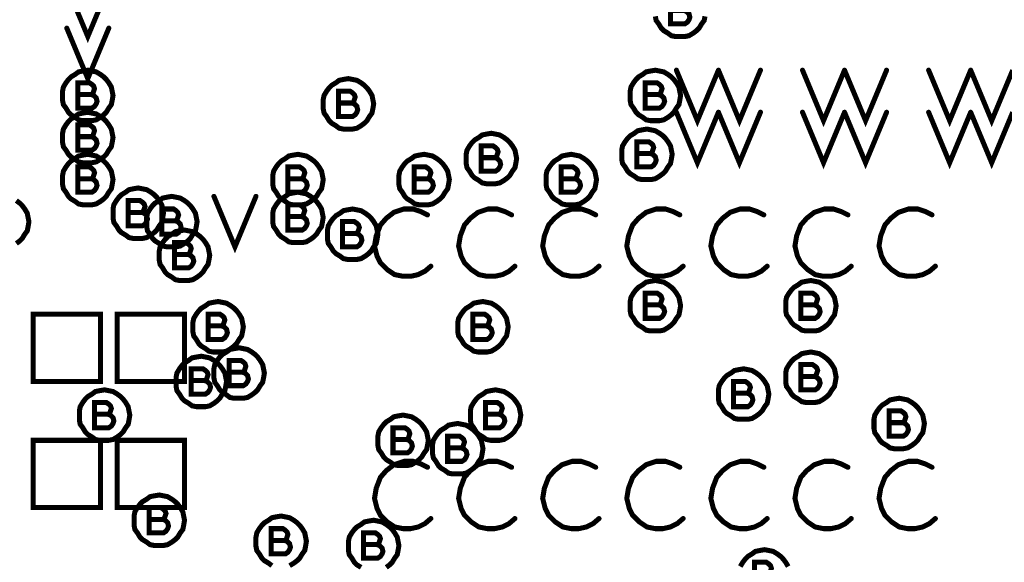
# Model space of a CAD drawing. Extents: x 28 to 61, y 24.9 to 46.
# Tile 48 of 96: x 36.724 to 37.895, y 33.005 to 33.65. Entities that reach past the tile are written whole.
import ezdxf

# ---------------------------------------------------------------- set-up
doc = ezdxf.new("R2010")
doc.units = 0
doc.layers.add('1', color=2, linetype='CONTINUOUS')

msp = doc.modelspace()

# ---------------------------------------------------------------- linework, layer by layer
at = {"layer": '1', "const_width": 0.006}
for points in [[(36.78, 33.69), (36.805, 33.63), (36.83, 33.69)], [(37.514, 33.661), (37.516, 33.662), (37.517, 33.665), (37.518, 33.668), (37.517, 33.671), (37.515, 33.673), (37.512, 33.675), (37.498, 33.675), (37.498, 33.645), (37.515, 33.645), (37.518, 33.647), (37.52, 33.65), (37.521, 33.653), (37.52, 33.657), (37.517, 33.66), (37.514, 33.661), (37.498, 33.661)], [(37.48, 33.654), (37.481, 33.649), (37.484, 33.645), (37.487, 33.64), (37.49, 33.637), (37.495, 33.634), (37.499, 33.631), (37.504, 33.63), (37.51, 33.63), (37.515, 33.63), (37.52, 33.631), (37.525, 33.634), (37.529, 33.637), (37.532, 33.64), (37.535, 33.645), (37.538, 33.649), (37.539, 33.654)], [(36.78, 33.64), (36.805, 33.58), (36.83, 33.64)], [(36.835, 33.56), (36.834, 33.565), (36.833, 33.57), (36.83, 33.575), (36.827, 33.579), (36.824, 33.582), (36.82, 33.585), (36.815, 33.588), (36.81, 33.589), (36.805, 33.59), (36.799, 33.589), (36.794, 33.588), (36.79, 33.585), (36.785, 33.582), (36.782, 33.579), (36.779, 33.575), (36.776, 33.57), (36.775, 33.565), (36.775, 33.56), (36.775, 33.554), (36.776, 33.549), (36.779, 33.545), (36.782, 33.54), (36.785, 33.537), (36.79, 33.534), (36.794, 33.531), (36.799, 33.53), (36.805, 33.53), (36.81, 33.53), (36.815, 33.531), (36.82, 33.534), (36.824, 33.537), (36.827, 33.54), (36.83, 33.545), (36.833, 33.549), (36.834, 33.554), (36.835, 33.56)], [(37.51, 33.56), (37.509, 33.565), (37.508, 33.57), (37.505, 33.575), (37.502, 33.579), (37.499, 33.582), (37.495, 33.585), (37.49, 33.588), (37.485, 33.589), (37.48, 33.59), (37.474, 33.589), (37.469, 33.588), (37.465, 33.585), (37.46, 33.582), (37.457, 33.579), (37.454, 33.575), (37.451, 33.57), (37.45, 33.565), (37.45, 33.56), (37.45, 33.554), (37.451, 33.549), (37.454, 33.545), (37.457, 33.54), (37.46, 33.537), (37.465, 33.534), (37.469, 33.531), (37.474, 33.53), (37.48, 33.53), (37.485, 33.53), (37.49, 33.531), (37.495, 33.534), (37.499, 33.537), (37.502, 33.54), (37.505, 33.545), (37.508, 33.549), (37.509, 33.554), (37.51, 33.56)], [(37.505, 33.59), (37.53, 33.53), (37.555, 33.59)], [(37.555, 33.59), (37.58, 33.53), (37.605, 33.59)], [(37.655, 33.59), (37.68, 33.53), (37.705, 33.59)], [(37.705, 33.59), (37.73, 33.53), (37.755, 33.59)], [(37.805, 33.59), (37.83, 33.53), (37.855, 33.59)], [(37.855, 33.59), (37.88, 33.53), (37.905, 33.59)], [(36.809, 33.561), (36.811, 33.562), (36.812, 33.565), (36.813, 33.568), (36.812, 33.571), (36.81, 33.573), (36.807, 33.575), (36.793, 33.575), (36.793, 33.545), (36.81, 33.545), (36.813, 33.547), (36.815, 33.55), (36.816, 33.553), (36.815, 33.557), (36.812, 33.56), (36.809, 33.561), (36.793, 33.561)], [(37.145, 33.55), (37.144, 33.555), (37.143, 33.56), (37.14, 33.565), (37.137, 33.569), (37.134, 33.572), (37.13, 33.575), (37.125, 33.578), (37.12, 33.579), (37.115, 33.58), (37.109, 33.579), (37.104, 33.578), (37.1, 33.575), (37.095, 33.572), (37.092, 33.569), (37.089, 33.565), (37.086, 33.56), (37.085, 33.555), (37.085, 33.55), (37.085, 33.544), (37.086, 33.539), (37.089, 33.535), (37.092, 33.53), (37.095, 33.527), (37.1, 33.524), (37.104, 33.521), (37.109, 33.52), (37.115, 33.52), (37.12, 33.52), (37.125, 33.521), (37.13, 33.524), (37.134, 33.527), (37.137, 33.53), (37.14, 33.535), (37.143, 33.539), (37.144, 33.544), (37.145, 33.55)], [(37.484, 33.561), (37.486, 33.562), (37.487, 33.565), (37.488, 33.568), (37.487, 33.571), (37.485, 33.573), (37.482, 33.575), (37.468, 33.575), (37.468, 33.545), (37.485, 33.545), (37.488, 33.547), (37.49, 33.55), (37.491, 33.553), (37.49, 33.557), (37.487, 33.56), (37.484, 33.561), (37.468, 33.561)], [(37.119, 33.551), (37.121, 33.552), (37.122, 33.555), (37.123, 33.558), (37.122, 33.561), (37.12, 33.563), (37.117, 33.565), (37.103, 33.565), (37.103, 33.535), (37.12, 33.535), (37.123, 33.537), (37.125, 33.54), (37.126, 33.543), (37.125, 33.547), (37.122, 33.55), (37.119, 33.551), (37.103, 33.551)], [(36.835, 33.51), (36.834, 33.515), (36.833, 33.52), (36.83, 33.525), (36.827, 33.529), (36.824, 33.532), (36.82, 33.535), (36.815, 33.538), (36.81, 33.539), (36.805, 33.54), (36.799, 33.539), (36.794, 33.538), (36.79, 33.535), (36.785, 33.532), (36.782, 33.529), (36.779, 33.525), (36.776, 33.52), (36.775, 33.515), (36.775, 33.51), (36.775, 33.504), (36.776, 33.499), (36.779, 33.495), (36.782, 33.49), (36.785, 33.487), (36.79, 33.484), (36.794, 33.481), (36.799, 33.48), (36.805, 33.48), (36.81, 33.48), (36.815, 33.481), (36.82, 33.484), (36.824, 33.487), (36.827, 33.49), (36.83, 33.495), (36.833, 33.499), (36.834, 33.504), (36.835, 33.51)], [(37.505, 33.54), (37.53, 33.48), (37.555, 33.54)], [(37.555, 33.54), (37.58, 33.48), (37.605, 33.54)], [(37.655, 33.54), (37.68, 33.48), (37.705, 33.54)], [(37.705, 33.54), (37.73, 33.48), (37.755, 33.54)], [(37.805, 33.54), (37.83, 33.48), (37.855, 33.54)], [(37.855, 33.54), (37.88, 33.48), (37.905, 33.54)], [(36.809, 33.511), (36.811, 33.512), (36.812, 33.515), (36.813, 33.518), (36.812, 33.521), (36.81, 33.523), (36.807, 33.525), (36.793, 33.525), (36.793, 33.495), (36.81, 33.495), (36.813, 33.497), (36.815, 33.5), (36.816, 33.503), (36.815, 33.507), (36.812, 33.51), (36.809, 33.511), (36.793, 33.511)], [(37.315, 33.485), (37.314, 33.49), (37.313, 33.495), (37.31, 33.5), (37.307, 33.504), (37.304, 33.507), (37.3, 33.51), (37.295, 33.513), (37.29, 33.514), (37.285, 33.515), (37.279, 33.514), (37.274, 33.513), (37.27, 33.51), (37.265, 33.507), (37.262, 33.504), (37.259, 33.5), (37.256, 33.495), (37.255, 33.49), (37.255, 33.485), (37.255, 33.479), (37.256, 33.474), (37.259, 33.47), (37.262, 33.465), (37.265, 33.462), (37.27, 33.459), (37.274, 33.456), (37.279, 33.455), (37.285, 33.455), (37.29, 33.455), (37.295, 33.456), (37.3, 33.459), (37.304, 33.462), (37.307, 33.465), (37.31, 33.47), (37.313, 33.474), (37.314, 33.479), (37.315, 33.485)], [(37.5, 33.49), (37.499, 33.495), (37.498, 33.5), (37.495, 33.505), (37.492, 33.509), (37.489, 33.512), (37.485, 33.515), (37.48, 33.518), (37.475, 33.519), (37.47, 33.52), (37.464, 33.519), (37.459, 33.518), (37.455, 33.515), (37.45, 33.512), (37.447, 33.509), (37.444, 33.505), (37.441, 33.5), (37.44, 33.495), (37.44, 33.49), (37.44, 33.484), (37.441, 33.479), (37.444, 33.475), (37.447, 33.47), (37.45, 33.467), (37.455, 33.464), (37.459, 33.461), (37.464, 33.46), (37.47, 33.46), (37.475, 33.46), (37.48, 33.461), (37.485, 33.464), (37.489, 33.467), (37.492, 33.47), (37.495, 33.475), (37.498, 33.479), (37.499, 33.484), (37.5, 33.49)], [(37.289, 33.486), (37.291, 33.487), (37.292, 33.49), (37.293, 33.493), (37.292, 33.496), (37.29, 33.498), (37.287, 33.5), (37.273, 33.5), (37.273, 33.47), (37.29, 33.47), (37.293, 33.472), (37.295, 33.475), (37.296, 33.478), (37.295, 33.482), (37.292, 33.485), (37.289, 33.486), (37.273, 33.486)], [(37.474, 33.491), (37.476, 33.492), (37.477, 33.495), (37.478, 33.498), (37.477, 33.501), (37.475, 33.503), (37.472, 33.505), (37.458, 33.505), (37.458, 33.475), (37.475, 33.475), (37.478, 33.477), (37.48, 33.48), (37.481, 33.483), (37.48, 33.487), (37.477, 33.49), (37.474, 33.491), (37.458, 33.491)], [(36.835, 33.46), (36.834, 33.465), (36.833, 33.47), (36.83, 33.475), (36.827, 33.479), (36.824, 33.482), (36.82, 33.485), (36.815, 33.488), (36.81, 33.489), (36.805, 33.49), (36.799, 33.489), (36.794, 33.488), (36.79, 33.485), (36.785, 33.482), (36.782, 33.479), (36.779, 33.475), (36.776, 33.47), (36.775, 33.465), (36.775, 33.46), (36.775, 33.454), (36.776, 33.449), (36.779, 33.445), (36.782, 33.44), (36.785, 33.437), (36.79, 33.434), (36.794, 33.431), (36.799, 33.43), (36.805, 33.43), (36.81, 33.43), (36.815, 33.431), (36.82, 33.434), (36.824, 33.437), (36.827, 33.44), (36.83, 33.445), (36.833, 33.449), (36.834, 33.454), (36.835, 33.46)], [(37.085, 33.46), (37.084, 33.465), (37.083, 33.47), (37.08, 33.475), (37.077, 33.479), (37.074, 33.482), (37.07, 33.485), (37.065, 33.488), (37.06, 33.489), (37.055, 33.49), (37.049, 33.489), (37.044, 33.488), (37.04, 33.485), (37.035, 33.482), (37.032, 33.479), (37.029, 33.475), (37.026, 33.47), (37.025, 33.465), (37.025, 33.46), (37.025, 33.454), (37.026, 33.449), (37.029, 33.445), (37.032, 33.44), (37.035, 33.437), (37.04, 33.434), (37.044, 33.431), (37.049, 33.43), (37.055, 33.43), (37.06, 33.43), (37.065, 33.431), (37.07, 33.434), (37.074, 33.437), (37.077, 33.44), (37.08, 33.445), (37.083, 33.449), (37.084, 33.454), (37.085, 33.46)], [(37.235, 33.46), (37.234, 33.465), (37.233, 33.47), (37.23, 33.475), (37.227, 33.479), (37.224, 33.482), (37.22, 33.485), (37.215, 33.488), (37.21, 33.489), (37.205, 33.49), (37.199, 33.489), (37.194, 33.488), (37.19, 33.485), (37.185, 33.482), (37.182, 33.479), (37.179, 33.475), (37.176, 33.47), (37.175, 33.465), (37.175, 33.46), (37.175, 33.454), (37.176, 33.449), (37.179, 33.445), (37.182, 33.44), (37.185, 33.437), (37.19, 33.434), (37.194, 33.431), (37.199, 33.43), (37.205, 33.43), (37.21, 33.43), (37.215, 33.431), (37.22, 33.434), (37.224, 33.437), (37.227, 33.44), (37.23, 33.445), (37.233, 33.449), (37.234, 33.454), (37.235, 33.46)], [(37.41, 33.46), (37.409, 33.465), (37.408, 33.47), (37.405, 33.475), (37.402, 33.479), (37.399, 33.482), (37.395, 33.485), (37.39, 33.488), (37.385, 33.489), (37.38, 33.49), (37.374, 33.489), (37.369, 33.488), (37.365, 33.485), (37.36, 33.482), (37.357, 33.479), (37.354, 33.475), (37.351, 33.47), (37.35, 33.465), (37.35, 33.46), (37.35, 33.454), (37.351, 33.449), (37.354, 33.445), (37.357, 33.44), (37.36, 33.437), (37.365, 33.434), (37.369, 33.431), (37.374, 33.43), (37.38, 33.43), (37.385, 33.43), (37.39, 33.431), (37.395, 33.434), (37.399, 33.437), (37.402, 33.44), (37.405, 33.445), (37.408, 33.449), (37.409, 33.454), (37.41, 33.46)], [(36.809, 33.461), (36.811, 33.462), (36.812, 33.465), (36.813, 33.468), (36.812, 33.471), (36.81, 33.473), (36.807, 33.475), (36.793, 33.475), (36.793, 33.445), (36.81, 33.445), (36.813, 33.447), (36.815, 33.45), (36.816, 33.453), (36.815, 33.457), (36.812, 33.46), (36.809, 33.461), (36.793, 33.461)], [(37.059, 33.461), (37.061, 33.462), (37.062, 33.465), (37.063, 33.468), (37.062, 33.471), (37.06, 33.473), (37.057, 33.475), (37.043, 33.475), (37.043, 33.445), (37.06, 33.445), (37.063, 33.447), (37.065, 33.45), (37.066, 33.453), (37.065, 33.457), (37.062, 33.46), (37.059, 33.461), (37.043, 33.461)], [(37.209, 33.461), (37.211, 33.462), (37.212, 33.465), (37.213, 33.468), (37.212, 33.471), (37.21, 33.473), (37.207, 33.475), (37.193, 33.475), (37.193, 33.445), (37.21, 33.445), (37.213, 33.447), (37.215, 33.45), (37.216, 33.453), (37.215, 33.457), (37.212, 33.46), (37.209, 33.461), (37.193, 33.461)], [(37.384, 33.461), (37.386, 33.462), (37.387, 33.465), (37.388, 33.468), (37.387, 33.471), (37.385, 33.473), (37.382, 33.475), (37.368, 33.475), (37.368, 33.445), (37.385, 33.445), (37.388, 33.447), (37.39, 33.45), (37.391, 33.453), (37.39, 33.457), (37.387, 33.46), (37.384, 33.461), (37.368, 33.461)], [(36.895, 33.42), (36.894, 33.425), (36.893, 33.43), (36.89, 33.435), (36.887, 33.439), (36.884, 33.442), (36.88, 33.445), (36.875, 33.448), (36.87, 33.449), (36.865, 33.45), (36.859, 33.449), (36.854, 33.448), (36.85, 33.445), (36.845, 33.442), (36.842, 33.439), (36.839, 33.435), (36.836, 33.43), (36.835, 33.425), (36.835, 33.42), (36.835, 33.414), (36.836, 33.409), (36.839, 33.405), (36.842, 33.4), (36.845, 33.397), (36.85, 33.394), (36.854, 33.391), (36.859, 33.39), (36.865, 33.39), (36.87, 33.39), (36.875, 33.391), (36.88, 33.394), (36.884, 33.397), (36.887, 33.4), (36.89, 33.405), (36.893, 33.409), (36.894, 33.414), (36.895, 33.42)], [(37.085, 33.415), (37.084, 33.42), (37.083, 33.425), (37.08, 33.43), (37.077, 33.434), (37.074, 33.437), (37.07, 33.44), (37.065, 33.443), (37.06, 33.444), (37.055, 33.445), (37.049, 33.444), (37.044, 33.443), (37.04, 33.44), (37.035, 33.437), (37.032, 33.434), (37.029, 33.43), (37.026, 33.425), (37.025, 33.42), (37.025, 33.415), (37.025, 33.409), (37.026, 33.404), (37.029, 33.4), (37.032, 33.395), (37.035, 33.392), (37.04, 33.389), (37.044, 33.386), (37.049, 33.385), (37.055, 33.385), (37.06, 33.385), (37.065, 33.386), (37.07, 33.389), (37.074, 33.392), (37.077, 33.395), (37.08, 33.4), (37.083, 33.404), (37.084, 33.409), (37.085, 33.415)], [(36.735, 33.41), (36.734, 33.415), (36.733, 33.42), (36.73, 33.425), (36.727, 33.429), (36.724, 33.432), (36.72, 33.435)], [(36.869, 33.421), (36.871, 33.422), (36.872, 33.425), (36.873, 33.428), (36.872, 33.431), (36.87, 33.433), (36.867, 33.435), (36.853, 33.435), (36.853, 33.405), (36.87, 33.405), (36.873, 33.407), (36.875, 33.41), (36.876, 33.413), (36.875, 33.417), (36.872, 33.42), (36.869, 33.421), (36.853, 33.421)], [(36.935, 33.41), (36.934, 33.415), (36.933, 33.42), (36.93, 33.425), (36.927, 33.429), (36.924, 33.432), (36.92, 33.435), (36.915, 33.438), (36.91, 33.439), (36.905, 33.44), (36.899, 33.439), (36.894, 33.438), (36.89, 33.435), (36.885, 33.432), (36.882, 33.429), (36.879, 33.425), (36.876, 33.42), (36.875, 33.415), (36.875, 33.41), (36.875, 33.404), (36.876, 33.399), (36.879, 33.395), (36.882, 33.39), (36.885, 33.387), (36.89, 33.384), (36.894, 33.381), (36.899, 33.38), (36.905, 33.38), (36.91, 33.38), (36.915, 33.381), (36.92, 33.384), (36.924, 33.387), (36.927, 33.39), (36.93, 33.395), (36.933, 33.399), (36.934, 33.404), (36.935, 33.41)], [(36.955, 33.44), (36.98, 33.38), (37.005, 33.44)], [(37.059, 33.416), (37.061, 33.417), (37.062, 33.42), (37.063, 33.423), (37.062, 33.426), (37.06, 33.428), (37.057, 33.43), (37.043, 33.43), (37.043, 33.4), (37.06, 33.4), (37.063, 33.402), (37.065, 33.405), (37.066, 33.408), (37.065, 33.412), (37.062, 33.415), (37.059, 33.416), (37.043, 33.416)], [(36.909, 33.411), (36.911, 33.412), (36.912, 33.415), (36.913, 33.418), (36.912, 33.421), (36.91, 33.423), (36.907, 33.425), (36.893, 33.425), (36.893, 33.395), (36.91, 33.395), (36.913, 33.397), (36.915, 33.4), (36.916, 33.403), (36.915, 33.407), (36.912, 33.41), (36.909, 33.411), (36.893, 33.411)], [(37.15, 33.395), (37.149, 33.4), (37.148, 33.405), (37.145, 33.41), (37.142, 33.414), (37.139, 33.417), (37.135, 33.42), (37.13, 33.423), (37.125, 33.424), (37.12, 33.425), (37.114, 33.424), (37.109, 33.423), (37.105, 33.42), (37.1, 33.417), (37.097, 33.414), (37.094, 33.41), (37.091, 33.405), (37.09, 33.4), (37.09, 33.395), (37.09, 33.389), (37.091, 33.384), (37.094, 33.38), (37.097, 33.375), (37.1, 33.372), (37.105, 33.369), (37.109, 33.366), (37.114, 33.365), (37.12, 33.365), (37.125, 33.365), (37.13, 33.366), (37.135, 33.369), (37.139, 33.372), (37.142, 33.375), (37.145, 33.38), (37.148, 33.384), (37.149, 33.389), (37.15, 33.395)], [(37.209, 33.418), (37.201, 33.422), (37.192, 33.425), (37.181, 33.425), (37.169, 33.421), (37.16, 33.414), (37.153, 33.406), (37.148, 33.393), (37.146, 33.381), (37.149, 33.369), (37.153, 33.361), (37.161, 33.353), (37.17, 33.347), (37.18, 33.345), (37.189, 33.345), (37.198, 33.347), (37.206, 33.351), (37.213, 33.357)], [(37.309, 33.418), (37.301, 33.422), (37.292, 33.425), (37.281, 33.425), (37.269, 33.421), (37.26, 33.414), (37.253, 33.406), (37.248, 33.393), (37.246, 33.381), (37.249, 33.369), (37.253, 33.361), (37.261, 33.353), (37.27, 33.347), (37.28, 33.345), (37.289, 33.345), (37.298, 33.347), (37.306, 33.351), (37.313, 33.357)], [(37.409, 33.418), (37.401, 33.422), (37.392, 33.425), (37.381, 33.425), (37.369, 33.421), (37.36, 33.414), (37.353, 33.406), (37.348, 33.393), (37.346, 33.381), (37.349, 33.369), (37.353, 33.361), (37.361, 33.353), (37.37, 33.347), (37.38, 33.345), (37.389, 33.345), (37.398, 33.347), (37.406, 33.351), (37.413, 33.357)], [(37.509, 33.418), (37.501, 33.422), (37.492, 33.425), (37.481, 33.425), (37.469, 33.421), (37.46, 33.414), (37.453, 33.406), (37.448, 33.393), (37.446, 33.381), (37.449, 33.369), (37.453, 33.361), (37.461, 33.353), (37.47, 33.347), (37.48, 33.345), (37.489, 33.345), (37.498, 33.347), (37.506, 33.351), (37.513, 33.357)], [(37.609, 33.418), (37.601, 33.422), (37.592, 33.425), (37.581, 33.425), (37.569, 33.421), (37.56, 33.414), (37.553, 33.406), (37.548, 33.393), (37.546, 33.381), (37.549, 33.369), (37.553, 33.361), (37.561, 33.353), (37.57, 33.347), (37.58, 33.345), (37.589, 33.345), (37.598, 33.347), (37.606, 33.351), (37.613, 33.357)], [(37.709, 33.418), (37.701, 33.422), (37.692, 33.425), (37.681, 33.425), (37.669, 33.421), (37.66, 33.414), (37.653, 33.406), (37.648, 33.393), (37.646, 33.381), (37.649, 33.369), (37.653, 33.361), (37.661, 33.353), (37.67, 33.347), (37.68, 33.345), (37.689, 33.345), (37.698, 33.347), (37.706, 33.351), (37.713, 33.357)], [(37.809, 33.418), (37.801, 33.422), (37.792, 33.425), (37.781, 33.425), (37.769, 33.421), (37.76, 33.414), (37.753, 33.406), (37.748, 33.393), (37.746, 33.381), (37.749, 33.369), (37.753, 33.361), (37.761, 33.353), (37.77, 33.347), (37.78, 33.345), (37.789, 33.345), (37.798, 33.347), (37.806, 33.351), (37.813, 33.357)], [(36.72, 33.384), (36.724, 33.387), (36.727, 33.39), (36.73, 33.395), (36.733, 33.399), (36.734, 33.404), (36.735, 33.41)], [(37.124, 33.396), (37.126, 33.397), (37.127, 33.4), (37.128, 33.403), (37.127, 33.406), (37.125, 33.408), (37.122, 33.41), (37.108, 33.41), (37.108, 33.38), (37.125, 33.38), (37.128, 33.382), (37.13, 33.385), (37.131, 33.388), (37.13, 33.392), (37.127, 33.395), (37.124, 33.396), (37.108, 33.396)], [(36.95, 33.37), (36.949, 33.375), (36.948, 33.38), (36.945, 33.385), (36.942, 33.389), (36.939, 33.392), (36.935, 33.395), (36.93, 33.398), (36.925, 33.399), (36.92, 33.4), (36.914, 33.399), (36.909, 33.398), (36.905, 33.395), (36.9, 33.392), (36.897, 33.389), (36.894, 33.385), (36.891, 33.38), (36.89, 33.375), (36.89, 33.37), (36.89, 33.364), (36.891, 33.359), (36.894, 33.355), (36.897, 33.35), (36.9, 33.347), (36.905, 33.344), (36.909, 33.341), (36.914, 33.34), (36.92, 33.34), (36.925, 33.34), (36.93, 33.341), (36.935, 33.344), (36.939, 33.347), (36.942, 33.35), (36.945, 33.355), (36.948, 33.359), (36.949, 33.364), (36.95, 33.37)], [(36.924, 33.371), (36.926, 33.372), (36.927, 33.375), (36.928, 33.378), (36.927, 33.381), (36.925, 33.383), (36.922, 33.385), (36.908, 33.385), (36.908, 33.355), (36.925, 33.355), (36.928, 33.357), (36.93, 33.36), (36.931, 33.363), (36.93, 33.367), (36.927, 33.37), (36.924, 33.371), (36.908, 33.371)], [(37.51, 33.31), (37.509, 33.315), (37.508, 33.32), (37.505, 33.325), (37.502, 33.329), (37.499, 33.332), (37.495, 33.335), (37.49, 33.338), (37.485, 33.339), (37.48, 33.34), (37.474, 33.339), (37.469, 33.338), (37.465, 33.335), (37.46, 33.332), (37.457, 33.329), (37.454, 33.325), (37.451, 33.32), (37.45, 33.315), (37.45, 33.31), (37.45, 33.304), (37.451, 33.299), (37.454, 33.295), (37.457, 33.29), (37.46, 33.287), (37.465, 33.284), (37.469, 33.281), (37.474, 33.28), (37.48, 33.28), (37.485, 33.28), (37.49, 33.281), (37.495, 33.284), (37.499, 33.287), (37.502, 33.29), (37.505, 33.295), (37.508, 33.299), (37.509, 33.304), (37.51, 33.31)], [(37.695, 33.31), (37.694, 33.315), (37.693, 33.32), (37.69, 33.325), (37.687, 33.329), (37.684, 33.332), (37.68, 33.335), (37.675, 33.338), (37.67, 33.339), (37.665, 33.34), (37.659, 33.339), (37.654, 33.338), (37.65, 33.335), (37.645, 33.332), (37.642, 33.329), (37.639, 33.325), (37.636, 33.32), (37.635, 33.315), (37.635, 33.31), (37.635, 33.304), (37.636, 33.299), (37.639, 33.295), (37.642, 33.29), (37.645, 33.287), (37.65, 33.284), (37.654, 33.281), (37.659, 33.28), (37.665, 33.28), (37.67, 33.28), (37.675, 33.281), (37.68, 33.284), (37.684, 33.287), (37.687, 33.29), (37.69, 33.295), (37.693, 33.299), (37.694, 33.304), (37.695, 33.31)], [(37.484, 33.311), (37.486, 33.312), (37.487, 33.315), (37.488, 33.318), (37.487, 33.321), (37.485, 33.323), (37.482, 33.325), (37.468, 33.325), (37.468, 33.295), (37.485, 33.295), (37.488, 33.297), (37.49, 33.3), (37.491, 33.303), (37.49, 33.307), (37.487, 33.31), (37.484, 33.311), (37.468, 33.311)], [(37.669, 33.311), (37.671, 33.312), (37.672, 33.315), (37.673, 33.318), (37.672, 33.321), (37.67, 33.323), (37.667, 33.325), (37.653, 33.325), (37.653, 33.295), (37.67, 33.295), (37.673, 33.297), (37.675, 33.3), (37.676, 33.303), (37.675, 33.307), (37.672, 33.31), (37.669, 33.311), (37.653, 33.311)], [(36.99, 33.285), (36.989, 33.29), (36.988, 33.295), (36.985, 33.3), (36.982, 33.304), (36.979, 33.307), (36.975, 33.31), (36.97, 33.313), (36.965, 33.314), (36.96, 33.315), (36.954, 33.314), (36.949, 33.313), (36.945, 33.31), (36.94, 33.307), (36.937, 33.304), (36.934, 33.3), (36.931, 33.295), (36.93, 33.29), (36.93, 33.285), (36.93, 33.279), (36.931, 33.274), (36.934, 33.27), (36.937, 33.265), (36.94, 33.262), (36.945, 33.259), (36.949, 33.256), (36.954, 33.255), (36.96, 33.255), (36.965, 33.255), (36.97, 33.256), (36.975, 33.259), (36.979, 33.262), (36.982, 33.265), (36.985, 33.27), (36.988, 33.274), (36.989, 33.279), (36.99, 33.285)], [(37.305, 33.285), (37.304, 33.29), (37.303, 33.295), (37.3, 33.3), (37.297, 33.304), (37.294, 33.307), (37.29, 33.31), (37.285, 33.313), (37.28, 33.314), (37.275, 33.315), (37.269, 33.314), (37.264, 33.313), (37.26, 33.31), (37.255, 33.307), (37.252, 33.304), (37.249, 33.3), (37.246, 33.295), (37.245, 33.29), (37.245, 33.285), (37.245, 33.279), (37.246, 33.274), (37.249, 33.27), (37.252, 33.265), (37.255, 33.262), (37.26, 33.259), (37.264, 33.256), (37.269, 33.255), (37.275, 33.255), (37.28, 33.255), (37.285, 33.256), (37.29, 33.259), (37.294, 33.262), (37.297, 33.265), (37.3, 33.27), (37.303, 33.274), (37.304, 33.279), (37.305, 33.285)], [(36.74, 33.22), (36.82, 33.22), (36.82, 33.3), (36.74, 33.3), (36.74, 33.22)], [(36.84, 33.22), (36.92, 33.22), (36.92, 33.3), (36.84, 33.3), (36.84, 33.22)], [(36.964, 33.286), (36.966, 33.287), (36.967, 33.29), (36.968, 33.293), (36.967, 33.296), (36.965, 33.298), (36.962, 33.3), (36.948, 33.3), (36.948, 33.27), (36.965, 33.27), (36.968, 33.272), (36.97, 33.275), (36.971, 33.278), (36.97, 33.282), (36.967, 33.285), (36.964, 33.286), (36.948, 33.286)], [(37.279, 33.286), (37.281, 33.287), (37.282, 33.29), (37.283, 33.293), (37.282, 33.296), (37.28, 33.298), (37.277, 33.3), (37.263, 33.3), (37.263, 33.27), (37.28, 33.27), (37.283, 33.272), (37.285, 33.275), (37.286, 33.278), (37.285, 33.282), (37.282, 33.285), (37.279, 33.286), (37.263, 33.286)], [(37.015, 33.23), (37.014, 33.235), (37.013, 33.24), (37.01, 33.245), (37.007, 33.249), (37.004, 33.252), (37, 33.255), (36.995, 33.258), (36.99, 33.259), (36.985, 33.26), (36.979, 33.259), (36.974, 33.258), (36.97, 33.255), (36.965, 33.252), (36.962, 33.249), (36.959, 33.245), (36.956, 33.24), (36.955, 33.235), (36.955, 33.23), (36.955, 33.224), (36.956, 33.219), (36.959, 33.215), (36.962, 33.21), (36.965, 33.207), (36.97, 33.204), (36.974, 33.201), (36.979, 33.2), (36.985, 33.2), (36.99, 33.2), (36.995, 33.201), (37, 33.204), (37.004, 33.207), (37.007, 33.21), (37.01, 33.215), (37.013, 33.219), (37.014, 33.224), (37.015, 33.23)], [(37.695, 33.225), (37.694, 33.23), (37.693, 33.235), (37.69, 33.24), (37.687, 33.244), (37.684, 33.247), (37.68, 33.25), (37.675, 33.253), (37.67, 33.254), (37.665, 33.255), (37.659, 33.254), (37.654, 33.253), (37.65, 33.25), (37.645, 33.247), (37.642, 33.244), (37.639, 33.24), (37.636, 33.235), (37.635, 33.23), (37.635, 33.225), (37.635, 33.219), (37.636, 33.214), (37.639, 33.21), (37.642, 33.205), (37.645, 33.202), (37.65, 33.199), (37.654, 33.196), (37.659, 33.195), (37.665, 33.195), (37.67, 33.195), (37.675, 33.196), (37.68, 33.199), (37.684, 33.202), (37.687, 33.205), (37.69, 33.21), (37.693, 33.214), (37.694, 33.219), (37.695, 33.225)], [(36.97, 33.22), (36.969, 33.225), (36.968, 33.23), (36.965, 33.235), (36.962, 33.239), (36.959, 33.242), (36.955, 33.245), (36.95, 33.248), (36.945, 33.249), (36.94, 33.25), (36.934, 33.249), (36.929, 33.248), (36.925, 33.245), (36.92, 33.242), (36.917, 33.239), (36.914, 33.235), (36.911, 33.23), (36.91, 33.225), (36.91, 33.22), (36.91, 33.214), (36.911, 33.209), (36.914, 33.205), (36.917, 33.2), (36.92, 33.197), (36.925, 33.194), (36.929, 33.191), (36.934, 33.19), (36.94, 33.19), (36.945, 33.19), (36.95, 33.191), (36.955, 33.194), (36.959, 33.197), (36.962, 33.2), (36.965, 33.205), (36.968, 33.209), (36.969, 33.214), (36.97, 33.22)], [(36.989, 33.231), (36.991, 33.232), (36.992, 33.235), (36.993, 33.238), (36.992, 33.241), (36.99, 33.243), (36.987, 33.245), (36.973, 33.245), (36.973, 33.215), (36.99, 33.215), (36.993, 33.217), (36.995, 33.22), (36.996, 33.223), (36.995, 33.227), (36.992, 33.23), (36.989, 33.231), (36.973, 33.231)], [(36.944, 33.221), (36.946, 33.222), (36.947, 33.225), (36.948, 33.228), (36.947, 33.231), (36.945, 33.233), (36.942, 33.235), (36.928, 33.235), (36.928, 33.205), (36.945, 33.205), (36.948, 33.207), (36.95, 33.21), (36.951, 33.213), (36.95, 33.217), (36.947, 33.22), (36.944, 33.221), (36.928, 33.221)], [(37.615, 33.205), (37.614, 33.21), (37.613, 33.215), (37.61, 33.22), (37.607, 33.224), (37.604, 33.227), (37.6, 33.23), (37.595, 33.233), (37.59, 33.234), (37.585, 33.235), (37.579, 33.234), (37.574, 33.233), (37.57, 33.23), (37.565, 33.227), (37.562, 33.224), (37.559, 33.22), (37.556, 33.215), (37.555, 33.21), (37.555, 33.205), (37.555, 33.199), (37.556, 33.194), (37.559, 33.19), (37.562, 33.185), (37.565, 33.182), (37.57, 33.179), (37.574, 33.176), (37.579, 33.175), (37.585, 33.175), (37.59, 33.175), (37.595, 33.176), (37.6, 33.179), (37.604, 33.182), (37.607, 33.185), (37.61, 33.19), (37.613, 33.194), (37.614, 33.199), (37.615, 33.205)], [(37.669, 33.226), (37.671, 33.227), (37.672, 33.23), (37.673, 33.233), (37.672, 33.236), (37.67, 33.238), (37.667, 33.24), (37.653, 33.24), (37.653, 33.21), (37.67, 33.21), (37.673, 33.212), (37.675, 33.215), (37.676, 33.218), (37.675, 33.222), (37.672, 33.225), (37.669, 33.226), (37.653, 33.226)], [(37.589, 33.206), (37.591, 33.207), (37.592, 33.21), (37.593, 33.213), (37.592, 33.216), (37.59, 33.218), (37.587, 33.22), (37.573, 33.22), (37.573, 33.19), (37.59, 33.19), (37.593, 33.192), (37.595, 33.195), (37.596, 33.198), (37.595, 33.202), (37.592, 33.205), (37.589, 33.206), (37.573, 33.206)], [(36.855, 33.18), (36.854, 33.185), (36.853, 33.19), (36.85, 33.195), (36.847, 33.199), (36.844, 33.202), (36.84, 33.205), (36.835, 33.208), (36.83, 33.209), (36.825, 33.21), (36.819, 33.209), (36.814, 33.208), (36.81, 33.205), (36.805, 33.202), (36.802, 33.199), (36.799, 33.195), (36.796, 33.19), (36.795, 33.185), (36.795, 33.18), (36.795, 33.174), (36.796, 33.169), (36.799, 33.165), (36.802, 33.16), (36.805, 33.157), (36.81, 33.154), (36.814, 33.151), (36.819, 33.15), (36.825, 33.15), (36.83, 33.15), (36.835, 33.151), (36.84, 33.154), (36.844, 33.157), (36.847, 33.16), (36.85, 33.165), (36.853, 33.169), (36.854, 33.174), (36.855, 33.18)], [(37.32, 33.18), (37.319, 33.185), (37.318, 33.19), (37.315, 33.195), (37.312, 33.199), (37.309, 33.202), (37.305, 33.205), (37.3, 33.208), (37.295, 33.209), (37.29, 33.21), (37.284, 33.209), (37.279, 33.208), (37.275, 33.205), (37.27, 33.202), (37.267, 33.199), (37.264, 33.195), (37.261, 33.19), (37.26, 33.185), (37.26, 33.18), (37.26, 33.174), (37.261, 33.169), (37.264, 33.165), (37.267, 33.16), (37.27, 33.157), (37.275, 33.154), (37.279, 33.151), (37.284, 33.15), (37.29, 33.15), (37.295, 33.15), (37.3, 33.151), (37.305, 33.154), (37.309, 33.157), (37.312, 33.16), (37.315, 33.165), (37.318, 33.169), (37.319, 33.174), (37.32, 33.18)], [(36.829, 33.181), (36.831, 33.182), (36.832, 33.185), (36.833, 33.188), (36.832, 33.191), (36.83, 33.193), (36.827, 33.195), (36.813, 33.195), (36.813, 33.165), (36.83, 33.165), (36.833, 33.167), (36.835, 33.17), (36.836, 33.173), (36.835, 33.177), (36.832, 33.18), (36.829, 33.181), (36.813, 33.181)], [(37.294, 33.181), (37.296, 33.182), (37.297, 33.185), (37.298, 33.188), (37.297, 33.191), (37.295, 33.193), (37.292, 33.195), (37.278, 33.195), (37.278, 33.165), (37.295, 33.165), (37.298, 33.167), (37.3, 33.17), (37.301, 33.173), (37.3, 33.177), (37.297, 33.18), (37.294, 33.181), (37.278, 33.181)], [(37.8, 33.17), (37.799, 33.175), (37.798, 33.18), (37.795, 33.185), (37.792, 33.189), (37.789, 33.192), (37.785, 33.195), (37.78, 33.198), (37.775, 33.199), (37.77, 33.2), (37.764, 33.199), (37.759, 33.198), (37.755, 33.195), (37.75, 33.192), (37.747, 33.189), (37.744, 33.185), (37.741, 33.18), (37.74, 33.175), (37.74, 33.17), (37.74, 33.164), (37.741, 33.159), (37.744, 33.155), (37.747, 33.15), (37.75, 33.147), (37.755, 33.144), (37.759, 33.141), (37.764, 33.14), (37.77, 33.14), (37.775, 33.14), (37.78, 33.141), (37.785, 33.144), (37.789, 33.147), (37.792, 33.15), (37.795, 33.155), (37.798, 33.159), (37.799, 33.164), (37.8, 33.17)], [(37.774, 33.171), (37.776, 33.172), (37.777, 33.175), (37.778, 33.178), (37.777, 33.181), (37.775, 33.183), (37.772, 33.185), (37.758, 33.185), (37.758, 33.155), (37.775, 33.155), (37.778, 33.157), (37.78, 33.16), (37.781, 33.163), (37.78, 33.167), (37.777, 33.17), (37.774, 33.171), (37.758, 33.171)], [(37.21, 33.15), (37.209, 33.155), (37.208, 33.16), (37.205, 33.165), (37.202, 33.169), (37.199, 33.172), (37.195, 33.175), (37.19, 33.178), (37.185, 33.179), (37.18, 33.18), (37.174, 33.179), (37.169, 33.178), (37.165, 33.175), (37.16, 33.172), (37.157, 33.169), (37.154, 33.165), (37.151, 33.16), (37.15, 33.155), (37.15, 33.15), (37.15, 33.144), (37.151, 33.139), (37.154, 33.135), (37.157, 33.13), (37.16, 33.127), (37.165, 33.124), (37.169, 33.121), (37.174, 33.12), (37.18, 33.12), (37.185, 33.12), (37.19, 33.121), (37.195, 33.124), (37.199, 33.127), (37.202, 33.13), (37.205, 33.135), (37.208, 33.139), (37.209, 33.144), (37.21, 33.15)], [(37.184, 33.151), (37.186, 33.152), (37.187, 33.155), (37.188, 33.158), (37.187, 33.161), (37.185, 33.163), (37.182, 33.165), (37.168, 33.165), (37.168, 33.135), (37.185, 33.135), (37.188, 33.137), (37.19, 33.14), (37.191, 33.143), (37.19, 33.147), (37.187, 33.15), (37.184, 33.151), (37.168, 33.151)], [(37.275, 33.14), (37.274, 33.145), (37.273, 33.15), (37.27, 33.155), (37.267, 33.159), (37.264, 33.162), (37.26, 33.165), (37.255, 33.168), (37.25, 33.169), (37.245, 33.17), (37.239, 33.169), (37.234, 33.168), (37.23, 33.165), (37.225, 33.162), (37.222, 33.159), (37.219, 33.155), (37.216, 33.15), (37.215, 33.145), (37.215, 33.14), (37.215, 33.134), (37.216, 33.129), (37.219, 33.125), (37.222, 33.12), (37.225, 33.117), (37.23, 33.114), (37.234, 33.111), (37.239, 33.11), (37.245, 33.11), (37.25, 33.11), (37.255, 33.111), (37.26, 33.114), (37.264, 33.117), (37.267, 33.12), (37.27, 33.125), (37.273, 33.129), (37.274, 33.134), (37.275, 33.14)], [(36.74, 33.07), (36.82, 33.07), (36.82, 33.15), (36.74, 33.15), (36.74, 33.07)], [(36.84, 33.07), (36.92, 33.07), (36.92, 33.15), (36.84, 33.15), (36.84, 33.07)], [(37.249, 33.141), (37.251, 33.142), (37.252, 33.145), (37.253, 33.148), (37.252, 33.151), (37.25, 33.153), (37.247, 33.155), (37.233, 33.155), (37.233, 33.125), (37.25, 33.125), (37.253, 33.127), (37.255, 33.13), (37.256, 33.133), (37.255, 33.137), (37.252, 33.14), (37.249, 33.141), (37.233, 33.141)], [(37.209, 33.118), (37.201, 33.122), (37.192, 33.125), (37.181, 33.125), (37.169, 33.121), (37.16, 33.114), (37.153, 33.106), (37.148, 33.093), (37.146, 33.081), (37.149, 33.069), (37.153, 33.061), (37.161, 33.053), (37.17, 33.047), (37.18, 33.045), (37.189, 33.045), (37.198, 33.047), (37.206, 33.051), (37.213, 33.057)], [(37.309, 33.118), (37.301, 33.122), (37.292, 33.125), (37.281, 33.125), (37.269, 33.121), (37.26, 33.114), (37.253, 33.106), (37.248, 33.093), (37.246, 33.081), (37.249, 33.069), (37.253, 33.061), (37.261, 33.053), (37.27, 33.047), (37.28, 33.045), (37.289, 33.045), (37.298, 33.047), (37.306, 33.051), (37.313, 33.057)], [(37.409, 33.118), (37.401, 33.122), (37.392, 33.125), (37.381, 33.125), (37.369, 33.121), (37.36, 33.114), (37.353, 33.106), (37.348, 33.093), (37.346, 33.081), (37.349, 33.069), (37.353, 33.061), (37.361, 33.053), (37.37, 33.047), (37.38, 33.045), (37.389, 33.045), (37.398, 33.047), (37.406, 33.051), (37.413, 33.057)], [(37.509, 33.118), (37.501, 33.122), (37.492, 33.125), (37.481, 33.125), (37.469, 33.121), (37.46, 33.114), (37.453, 33.106), (37.448, 33.093), (37.446, 33.081), (37.449, 33.069), (37.453, 33.061), (37.461, 33.053), (37.47, 33.047), (37.48, 33.045), (37.489, 33.045), (37.498, 33.047), (37.506, 33.051), (37.513, 33.057)], [(37.609, 33.118), (37.601, 33.122), (37.592, 33.125), (37.581, 33.125), (37.569, 33.121), (37.56, 33.114), (37.553, 33.106), (37.548, 33.093), (37.546, 33.081), (37.549, 33.069), (37.553, 33.061), (37.561, 33.053), (37.57, 33.047), (37.58, 33.045), (37.589, 33.045), (37.598, 33.047), (37.606, 33.051), (37.613, 33.057)], [(37.709, 33.118), (37.701, 33.122), (37.692, 33.125), (37.681, 33.125), (37.669, 33.121), (37.66, 33.114), (37.653, 33.106), (37.648, 33.093), (37.646, 33.081), (37.649, 33.069), (37.653, 33.061), (37.661, 33.053), (37.67, 33.047), (37.68, 33.045), (37.689, 33.045), (37.698, 33.047), (37.706, 33.051), (37.713, 33.057)], [(37.809, 33.118), (37.801, 33.122), (37.792, 33.125), (37.781, 33.125), (37.769, 33.121), (37.76, 33.114), (37.753, 33.106), (37.748, 33.093), (37.746, 33.081), (37.749, 33.069), (37.753, 33.061), (37.761, 33.053), (37.77, 33.047), (37.78, 33.045), (37.789, 33.045), (37.798, 33.047), (37.806, 33.051), (37.813, 33.057)], [(36.92, 33.055), (36.919, 33.06), (36.918, 33.065), (36.915, 33.07), (36.912, 33.074), (36.909, 33.077), (36.905, 33.08), (36.9, 33.083), (36.895, 33.084), (36.89, 33.085), (36.884, 33.084), (36.879, 33.083), (36.875, 33.08), (36.87, 33.077), (36.867, 33.074), (36.864, 33.07), (36.861, 33.065), (36.86, 33.06), (36.86, 33.055), (36.86, 33.049), (36.861, 33.044), (36.864, 33.04), (36.867, 33.035), (36.87, 33.032), (36.875, 33.029), (36.879, 33.026), (36.884, 33.025), (36.89, 33.025), (36.895, 33.025), (36.9, 33.026), (36.905, 33.029), (36.909, 33.032), (36.912, 33.035), (36.915, 33.04), (36.918, 33.044), (36.919, 33.049), (36.92, 33.055)], [(36.894, 33.056), (36.896, 33.057), (36.897, 33.06), (36.898, 33.063), (36.897, 33.066), (36.895, 33.068), (36.892, 33.07), (36.878, 33.07), (36.878, 33.04), (36.895, 33.04), (36.898, 33.042), (36.9, 33.045), (36.901, 33.048), (36.9, 33.052), (36.897, 33.055), (36.894, 33.056), (36.878, 33.056)], [(37.065, 33.03), (37.064, 33.035), (37.063, 33.04), (37.06, 33.045), (37.057, 33.049), (37.054, 33.052), (37.05, 33.055), (37.045, 33.058), (37.04, 33.059), (37.035, 33.06), (37.029, 33.059), (37.024, 33.058), (37.02, 33.055), (37.015, 33.052), (37.012, 33.049), (37.009, 33.045), (37.006, 33.04), (37.005, 33.035), (37.005, 33.03), (37.005, 33.024), (37.006, 33.019), (37.009, 33.015), (37.012, 33.01), (37.015, 33.007), (37.02, 33.004), (37.024, 33.001)], [(37.175, 33.025), (37.174, 33.03), (37.173, 33.035), (37.17, 33.04), (37.167, 33.044), (37.164, 33.047), (37.16, 33.05), (37.155, 33.053), (37.15, 33.054), (37.145, 33.055), (37.139, 33.054), (37.134, 33.053), (37.13, 33.05), (37.125, 33.047), (37.122, 33.044), (37.119, 33.04), (37.116, 33.035), (37.115, 33.03), (37.115, 33.025), (37.115, 33.019), (37.116, 33.014), (37.119, 33.01), (37.122, 33.005), (37.125, 33.002), (37.13, 32.999)], [(37.039, 33.031), (37.041, 33.032), (37.042, 33.035), (37.043, 33.038), (37.042, 33.041), (37.04, 33.043), (37.037, 33.045), (37.023, 33.045), (37.023, 33.015), (37.04, 33.015), (37.043, 33.017), (37.045, 33.02), (37.046, 33.023), (37.045, 33.027), (37.042, 33.03), (37.039, 33.031), (37.023, 33.031)], [(37.149, 33.026), (37.151, 33.027), (37.152, 33.03), (37.153, 33.033), (37.152, 33.036), (37.15, 33.038), (37.147, 33.04), (37.133, 33.04), (37.133, 33.01), (37.15, 33.01), (37.153, 33.012), (37.155, 33.015), (37.156, 33.018), (37.155, 33.022), (37.152, 33.025), (37.149, 33.026), (37.133, 33.026)], [(37.045, 33.001), (37.05, 33.004), (37.054, 33.007), (37.057, 33.01), (37.06, 33.015), (37.063, 33.019), (37.064, 33.024), (37.065, 33.03)], [(37.16, 32.999), (37.164, 33.002), (37.167, 33.005), (37.17, 33.01), (37.173, 33.014), (37.174, 33.019), (37.175, 33.025)], [(37.638, 33), (37.635, 33.005), (37.632, 33.009), (37.629, 33.012), (37.625, 33.015), (37.62, 33.018), (37.615, 33.019), (37.61, 33.02), (37.604, 33.019), (37.599, 33.018), (37.595, 33.015), (37.59, 33.012), (37.587, 33.009), (37.584, 33.005), (37.581, 33)], [(37.614, 32.991), (37.616, 32.992), (37.617, 32.995), (37.618, 32.998), (37.617, 33.001), (37.615, 33.003), (37.612, 33.005), (37.598, 33.005), (37.598, 32.975), (37.615, 32.975), (37.618, 32.977), (37.62, 32.98), (37.621, 32.983), (37.62, 32.987), (37.617, 32.99), (37.614, 32.991), (37.598, 32.991)]]:
    msp.add_lwpolyline(points, dxfattribs=at)
at = {"layer": '1', "const_width": 0.003}
for points in [[(36.7815, 33.64, 1), (36.7785, 33.64, 1)], [(36.8315, 33.64, 1), (36.8285, 33.64, 1)], [(37.5065, 33.59, 1), (37.5035, 33.59, 1)], [(37.5565, 33.59, 1), (37.5535, 33.59, 1)], [(37.5565, 33.59, 1), (37.5535, 33.59, 1)], [(37.6065, 33.59, 1), (37.6035, 33.59, 1)], [(37.6565, 33.59, 1), (37.6535, 33.59, 1)], [(37.7065, 33.59, 1), (37.7035, 33.59, 1)], [(37.7065, 33.59, 1), (37.7035, 33.59, 1)], [(37.7565, 33.59, 1), (37.7535, 33.59, 1)], [(37.8065, 33.59, 1), (37.8035, 33.59, 1)], [(37.8565, 33.59, 1), (37.8535, 33.59, 1)], [(37.8565, 33.59, 1), (37.8535, 33.59, 1)], [(36.7945, 33.561, 1), (36.7915, 33.561, 1)], [(36.8105, 33.561, 1), (36.8075, 33.561, 1)], [(36.8365, 33.56, 1), (36.8335, 33.56, 1)], [(36.8365, 33.56, 1), (36.8335, 33.56, 1)], [(37.4695, 33.561, 1), (37.4665, 33.561, 1)], [(37.4855, 33.561, 1), (37.4825, 33.561, 1)], [(37.5115, 33.56, 1), (37.5085, 33.56, 1)], [(37.5115, 33.56, 1), (37.5085, 33.56, 1)], [(37.1045, 33.551, 1), (37.1015, 33.551, 1)], [(37.1205, 33.551, 1), (37.1175, 33.551, 1)], [(37.1465, 33.55, 1), (37.1435, 33.55, 1)], [(37.1465, 33.55, 1), (37.1435, 33.55, 1)], [(37.5065, 33.54, 1), (37.5035, 33.54, 1)], [(37.5565, 33.54, 1), (37.5535, 33.54, 1)], [(37.5565, 33.54, 1), (37.5535, 33.54, 1)], [(37.6065, 33.54, 1), (37.6035, 33.54, 1)], [(37.6565, 33.54, 1), (37.6535, 33.54, 1)], [(37.7065, 33.54, 1), (37.7035, 33.54, 1)], [(37.7065, 33.54, 1), (37.7035, 33.54, 1)], [(37.7565, 33.54, 1), (37.7535, 33.54, 1)], [(37.8065, 33.54, 1), (37.8035, 33.54, 1)], [(37.8565, 33.54, 1), (37.8535, 33.54, 1)], [(37.8565, 33.54, 1), (37.8535, 33.54, 1)], [(36.7945, 33.511, 1), (36.7915, 33.511, 1)], [(36.8105, 33.511, 1), (36.8075, 33.511, 1)], [(36.8365, 33.51, 1), (36.8335, 33.51, 1)], [(36.8365, 33.51, 1), (36.8335, 33.51, 1)], [(37.4595, 33.491, 1), (37.4565, 33.491, 1)], [(37.4755, 33.491, 1), (37.4725, 33.491, 1)], [(37.5015, 33.49, 1), (37.4985, 33.49, 1)], [(37.5015, 33.49, 1), (37.4985, 33.49, 1)], [(37.2745, 33.486, 1), (37.2715, 33.486, 1)], [(37.2905, 33.486, 1), (37.2875, 33.486, 1)], [(37.3165, 33.485, 1), (37.3135, 33.485, 1)], [(37.3165, 33.485, 1), (37.3135, 33.485, 1)], [(36.7945, 33.461, 1), (36.7915, 33.461, 1)], [(36.8105, 33.461, 1), (36.8075, 33.461, 1)], [(36.8365, 33.46, 1), (36.8335, 33.46, 1)], [(36.8365, 33.46, 1), (36.8335, 33.46, 1)], [(37.0445, 33.461, 1), (37.0415, 33.461, 1)], [(37.0605, 33.461, 1), (37.0575, 33.461, 1)], [(37.0865, 33.46, 1), (37.0835, 33.46, 1)], [(37.0865, 33.46, 1), (37.0835, 33.46, 1)], [(37.1945, 33.461, 1), (37.1915, 33.461, 1)], [(37.2105, 33.461, 1), (37.2075, 33.461, 1)], [(37.2365, 33.46, 1), (37.2335, 33.46, 1)], [(37.2365, 33.46, 1), (37.2335, 33.46, 1)], [(37.3695, 33.461, 1), (37.3665, 33.461, 1)], [(37.3855, 33.461, 1), (37.3825, 33.461, 1)], [(37.4115, 33.46, 1), (37.4085, 33.46, 1)], [(37.4115, 33.46, 1), (37.4085, 33.46, 1)], [(36.9565, 33.44, 1), (36.9535, 33.44, 1)], [(37.0065, 33.44, 1), (37.0035, 33.44, 1)], [(36.8545, 33.421, 1), (36.8515, 33.421, 1)], [(36.8705, 33.421, 1), (36.8675, 33.421, 1)], [(36.8965, 33.42, 1), (36.8935, 33.42, 1)], [(36.8965, 33.42, 1), (36.8935, 33.42, 1)], [(37.2105, 33.418, 1), (37.2075, 33.418, 1)], [(37.3105, 33.418, 1), (37.3075, 33.418, 1)], [(37.4105, 33.418, 1), (37.4075, 33.418, 1)], [(37.5105, 33.418, 1), (37.5075, 33.418, 1)], [(37.6105, 33.418, 1), (37.6075, 33.418, 1)], [(37.7105, 33.418, 1), (37.7075, 33.418, 1)], [(37.8105, 33.418, 1), (37.8075, 33.418, 1)], [(36.7365, 33.41, 1), (36.7335, 33.41, 1)], [(36.7365, 33.41, 1), (36.7335, 33.41, 1)], [(36.8945, 33.411, 1), (36.8915, 33.411, 1)], [(36.9105, 33.411, 1), (36.9075, 33.411, 1)], [(36.9365, 33.41, 1), (36.9335, 33.41, 1)], [(36.9365, 33.41, 1), (36.9335, 33.41, 1)], [(37.0445, 33.416, 1), (37.0415, 33.416, 1)], [(37.0605, 33.416, 1), (37.0575, 33.416, 1)], [(37.0865, 33.415, 1), (37.0835, 33.415, 1)], [(37.0865, 33.415, 1), (37.0835, 33.415, 1)], [(37.1095, 33.396, 1), (37.1065, 33.396, 1)], [(37.1255, 33.396, 1), (37.1225, 33.396, 1)], [(37.1515, 33.395, 1), (37.1485, 33.395, 1)], [(37.1515, 33.395, 1), (37.1485, 33.395, 1)], [(36.9095, 33.371, 1), (36.9065, 33.371, 1)], [(36.9255, 33.371, 1), (36.9225, 33.371, 1)], [(36.9515, 33.37, 1), (36.9485, 33.37, 1)], [(36.9515, 33.37, 1), (36.9485, 33.37, 1)], [(37.2145, 33.357, 1), (37.2115, 33.357, 1)], [(37.3145, 33.357, 1), (37.3115, 33.357, 1)], [(37.4145, 33.357, 1), (37.4115, 33.357, 1)], [(37.5145, 33.357, 1), (37.5115, 33.357, 1)], [(37.6145, 33.357, 1), (37.6115, 33.357, 1)], [(37.7145, 33.357, 1), (37.7115, 33.357, 1)], [(37.8145, 33.357, 1), (37.8115, 33.357, 1)], [(37.4695, 33.311, 1), (37.4665, 33.311, 1)], [(37.4855, 33.311, 1), (37.4825, 33.311, 1)], [(37.5115, 33.31, 1), (37.5085, 33.31, 1)], [(37.5115, 33.31, 1), (37.5085, 33.31, 1)], [(37.6545, 33.311, 1), (37.6515, 33.311, 1)], [(37.6705, 33.311, 1), (37.6675, 33.311, 1)], [(37.6965, 33.31, 1), (37.6935, 33.31, 1)], [(37.6965, 33.31, 1), (37.6935, 33.31, 1)], [(36.9495, 33.286, 1), (36.9465, 33.286, 1)], [(36.9655, 33.286, 1), (36.9625, 33.286, 1)], [(36.9915, 33.285, 1), (36.9885, 33.285, 1)], [(36.9915, 33.285, 1), (36.9885, 33.285, 1)], [(37.2645, 33.286, 1), (37.2615, 33.286, 1)], [(37.2805, 33.286, 1), (37.2775, 33.286, 1)], [(37.3065, 33.285, 1), (37.3035, 33.285, 1)], [(37.3065, 33.285, 1), (37.3035, 33.285, 1)], [(36.9745, 33.231, 1), (36.9715, 33.231, 1)], [(36.9905, 33.231, 1), (36.9875, 33.231, 1)], [(37.0165, 33.23, 1), (37.0135, 33.23, 1)], [(37.0165, 33.23, 1), (37.0135, 33.23, 1)], [(36.7415, 33.22, 1), (36.7385, 33.22, 1)], [(36.7415, 33.22, 1), (36.7385, 33.22, 1)], [(36.8415, 33.22, 1), (36.8385, 33.22, 1)], [(36.8415, 33.22, 1), (36.8385, 33.22, 1)], [(36.9295, 33.221, 1), (36.9265, 33.221, 1)], [(36.9455, 33.221, 1), (36.9425, 33.221, 1)], [(36.9715, 33.22, 1), (36.9685, 33.22, 1)], [(36.9715, 33.22, 1), (36.9685, 33.22, 1)], [(37.6545, 33.226, 1), (37.6515, 33.226, 1)], [(37.6705, 33.226, 1), (37.6675, 33.226, 1)], [(37.6965, 33.225, 1), (37.6935, 33.225, 1)], [(37.6965, 33.225, 1), (37.6935, 33.225, 1)], [(37.5745, 33.206, 1), (37.5715, 33.206, 1)], [(37.5905, 33.206, 1), (37.5875, 33.206, 1)], [(37.6165, 33.205, 1), (37.6135, 33.205, 1)], [(37.6165, 33.205, 1), (37.6135, 33.205, 1)], [(36.8145, 33.181, 1), (36.8115, 33.181, 1)], [(36.8305, 33.181, 1), (36.8275, 33.181, 1)], [(36.8565, 33.18, 1), (36.8535, 33.18, 1)], [(36.8565, 33.18, 1), (36.8535, 33.18, 1)], [(37.2795, 33.181, 1), (37.2765, 33.181, 1)], [(37.2955, 33.181, 1), (37.2925, 33.181, 1)], [(37.3215, 33.18, 1), (37.3185, 33.18, 1)], [(37.3215, 33.18, 1), (37.3185, 33.18, 1)], [(37.7595, 33.171, 1), (37.7565, 33.171, 1)], [(37.7755, 33.171, 1), (37.7725, 33.171, 1)], [(37.8015, 33.17, 1), (37.7985, 33.17, 1)], [(37.8015, 33.17, 1), (37.7985, 33.17, 1)], [(37.1695, 33.151, 1), (37.1665, 33.151, 1)], [(37.1855, 33.151, 1), (37.1825, 33.151, 1)], [(37.2115, 33.15, 1), (37.2085, 33.15, 1)], [(37.2115, 33.15, 1), (37.2085, 33.15, 1)], [(37.2345, 33.141, 1), (37.2315, 33.141, 1)], [(37.2505, 33.141, 1), (37.2475, 33.141, 1)], [(37.2765, 33.14, 1), (37.2735, 33.14, 1)], [(37.2765, 33.14, 1), (37.2735, 33.14, 1)], [(37.2105, 33.118, 1), (37.2075, 33.118, 1)], [(37.3105, 33.118, 1), (37.3075, 33.118, 1)], [(37.4105, 33.118, 1), (37.4075, 33.118, 1)], [(37.5105, 33.118, 1), (37.5075, 33.118, 1)], [(37.6105, 33.118, 1), (37.6075, 33.118, 1)], [(37.7105, 33.118, 1), (37.7075, 33.118, 1)], [(37.8105, 33.118, 1), (37.8075, 33.118, 1)], [(36.7415, 33.07, 1), (36.7385, 33.07, 1)], [(36.7415, 33.07, 1), (36.7385, 33.07, 1)], [(36.8415, 33.07, 1), (36.8385, 33.07, 1)], [(36.8415, 33.07, 1), (36.8385, 33.07, 1)], [(36.8795, 33.056, 1), (36.8765, 33.056, 1)], [(36.8955, 33.056, 1), (36.8925, 33.056, 1)], [(36.9215, 33.055, 1), (36.9185, 33.055, 1)], [(36.9215, 33.055, 1), (36.9185, 33.055, 1)], [(37.2145, 33.057, 1), (37.2115, 33.057, 1)], [(37.3145, 33.057, 1), (37.3115, 33.057, 1)], [(37.4145, 33.057, 1), (37.4115, 33.057, 1)], [(37.5145, 33.057, 1), (37.5115, 33.057, 1)], [(37.6145, 33.057, 1), (37.6115, 33.057, 1)], [(37.7145, 33.057, 1), (37.7115, 33.057, 1)], [(37.8145, 33.057, 1), (37.8115, 33.057, 1)], [(37.0245, 33.031, 1), (37.0215, 33.031, 1)], [(37.0405, 33.031, 1), (37.0375, 33.031, 1)], [(37.0665, 33.03, 1), (37.0635, 33.03, 1)], [(37.0665, 33.03, 1), (37.0635, 33.03, 1)], [(37.1345, 33.026, 1), (37.1315, 33.026, 1)], [(37.1505, 33.026, 1), (37.1475, 33.026, 1)], [(37.1765, 33.025, 1), (37.1735, 33.025, 1)], [(37.1765, 33.025, 1), (37.1735, 33.025, 1)]]:
    msp.add_lwpolyline(points, format="xyb", close=True, dxfattribs=at)

doc.saveas('drawing.dxf')
